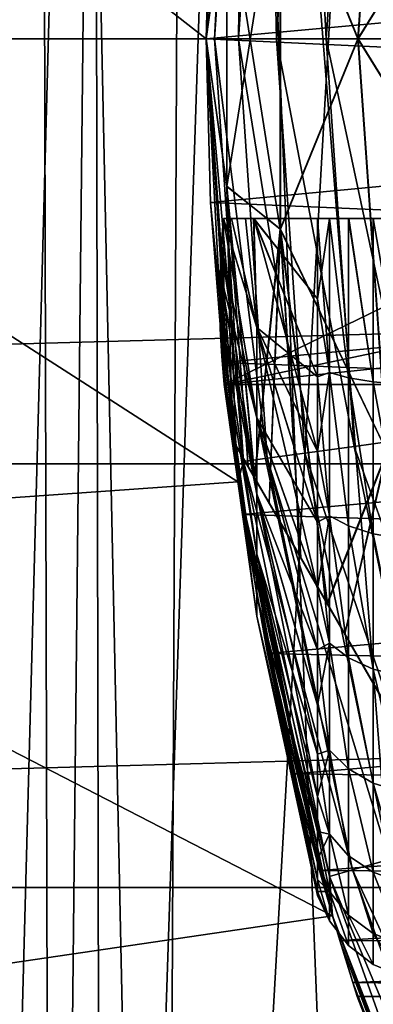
# Model space of a CAD drawing. Header units: metres. Extents: x -109 to 109, y -19 to 107.
# Tile 28 of 256: x -90.28 to -88.8, y 9.19 to 13.31. Entities that reach past the tile are written whole.
import ezdxf

# ---------------------------------------------------------------- set-up
doc = ezdxf.new("R2010")
doc.units = ezdxf.units.M
doc.layers.add('solid_21_412_310_XXX', color=7, linetype='CONTINUOUS')

msp = doc.modelspace()

# ---------------------------------------------------------------- linework, layer by layer
at = {"layer": 'solid_21_412_310_XXX'}
for points in [[(-88.718735, 17.997324, -13.595371), (-88.718735, 9.53376, -13.595372), (-89.680031, 1.076891, -13.467847)], [(-89.601891, 17.904844, -13.478562), (-88.718735, 17.997324, -13.595371), (-89.680031, 1.076891, -13.467847)], [(-89.380913, 17.863913, 14.168571), (-88.718735, 9.513791, 14.222763), (-88.718735, 17.946377, 14.222763)], [(-90.034851, 17.871731, -13.409104), (-89.601891, 17.904844, -13.478562), (-89.680031, 1.076891, -13.467847)], [(-90.034851, 17.871731, -13.409104), (-89.680031, 1.076891, -13.467847), (-90.486214, 1.081238, -13.322751)], [(-90.370171, 17.851139, -13.346386), (-90.034851, 17.871731, -13.409104), (-90.486214, 1.081238, -13.322751)], [(-89.96653, 17.795763, 14.098608), (-89.93544, 1.088644, 14.101671), (-89.380913, 17.863913, 14.168571)], [(-89.380913, 17.863913, 14.168571), (-89.93544, 1.088644, 14.101671), (-88.718735, 1.081205, 14.222763)], [(-89.380913, 17.863913, 14.168571), (-88.718735, 1.081205, 14.222763), (-88.718735, 9.513791, 14.222763)], [(-91.167732, 17.67309, 13.837204), (-91.087761, 1.091826, 13.86166), (-90.186226, 17.771515, 14.063972)], [(-90.186226, 17.771515, 14.063972), (-91.087761, 1.091826, 13.86166), (-90.143166, 1.089507, 14.070391)], [(-90.186226, 17.771515, 14.063972), (-90.143166, 1.089507, 14.070391), (-89.96653, 17.795763, 14.098608)], [(-89.96653, 17.795763, 14.098608), (-90.143166, 1.089507, 14.070391), (-89.93544, 1.088644, 14.101671)], [(-89.5, 13.225817, 60.654999), (-92.247589, 13.225817, 60.654999), (-92.114441, 15.269323, 60.654999)], [(-89.367683, 15.075896, 60.654999), (-89.5, 13.225817, 60.654999), (-92.114441, 15.269323, 60.654999)], [(-89.5, 13.225817, 41.355), (-89.429543, 14.57744, 52.090279), (-89.367676, 15.075911, 41.355)], [(-89.465927, 13.225817, 41.096176), (-89.5, 13.225817, 41.355), (-89.367676, 15.075911, 41.355)], [(-89.5, 13.225817, 60.255001), (-89.5, 13.225817, 60.654999), (-89.367683, 15.075896, 60.654999)], [(-89.5, 13.225817, 59.855), (-89.367683, 15.075896, 60.654999), (-89.482018, 13.909266, 59.796181)], [(-89.5, 13.225817, 60.255001), (-89.367683, 15.075896, 60.654999), (-89.5, 13.225817, 59.855)], [(-89.345161, 14.991343, 41.096176), (-89.465927, 13.225817, 41.096176), (-89.367676, 15.075911, 41.355)], [(-44.900478, 15.000257, 71.355003), (-108.149307, 13.225817, 71.355003), (-44.850693, 13.225817, 71.355003)], [(-44.900478, 15.000257, 71.355003), (-108.099518, 15.000255, 71.355003), (-108.149307, 13.225817, 71.355003)], [(-89.365891, 13.225817, 40.854763), (-89.465927, 13.225817, 41.096176), (-89.345161, 14.991343, 41.096176)], [(-89.246056, 14.977722, 40.854763), (-89.365891, 13.225817, 40.854763), (-89.345161, 14.991343, 41.096176)], [(-89.246056, 14.977722, 40.854763), (-89.206726, 13.225817, 40.647511), (-89.365891, 13.225817, 40.854763)], [(-89.246056, 14.977722, 40.854763), (-89.088371, 14.956049, 40.647511), (-89.206726, 13.225817, 40.647511)], [(-89.088371, 14.956049, 40.647511), (-88.999298, 13.225817, 40.488567), (-89.206726, 13.225817, 40.647511)], [(-89.190796, 14.020105, 26.192818), (-88.746239, 14.949656, 25.41993), (-88.866974, 13.225817, 25.41993)], [(-89.189903, 14.020823, 37.519581), (-88.86573, 13.225817, 38.292294), (-88.744713, 14.951593, 38.292294)], [(-89.088371, 14.956049, 40.647511), (-88.882881, 14.927804, 40.488567), (-88.999298, 13.225817, 40.488567)], [(-88.866974, 13.225817, 25.41993), (-88.746239, 14.949656, 25.41993), (-88.365005, 14.037406, 24.717066)], [(-88.363419, 14.037296, 38.994915), (-88.744713, 14.951593, 38.292294), (-88.86573, 13.225817, 38.292294)], [(-89.413567, 13.841824, 36.699001), (-89.392303, 14.89569, 35.855), (-89.5, 13.225817, 35.855)], [(-89.5, 13.225817, 27.855), (-89.5, 13.225817, 35.855), (-89.392303, 14.89569, 35.855)], [(-89.392303, 14.89569, 27.855), (-89.5, 13.225817, 27.855), (-89.392303, 14.89569, 35.855)], [(-89.414017, 13.841464, 27.013506), (-89.5, 13.225817, 27.855), (-89.392303, 14.89569, 27.855)], [(-88.882881, 14.927804, 40.488567), (-88.757774, 13.225817, 40.388794), (-88.999298, 13.225817, 40.488567)], [(-88.882881, 14.927804, 40.488567), (-88.643608, 14.894917, 40.388794), (-88.757774, 13.225817, 40.388794)], [(-89.5, 13.225817, 41.355), (-89.482025, 13.909208, 51.913807), (-89.429543, 14.57744, 52.090279)], [(-88.866974, 13.225817, 25.41993), (-88.365005, 14.037406, 24.717066), (-88.365005, 12.414228, 24.717066)], [(-88.363419, 12.414337, 38.994915), (-88.363419, 14.037296, 38.994915), (-88.86573, 13.225817, 38.292294)], [(-89.190796, 14.020105, 26.192818), (-89.190796, 12.431528, 26.192818), (-89.414017, 13.841464, 27.013506)], [(-89.189903, 14.020823, 37.519581), (-89.413567, 13.841824, 36.699001), (-89.413567, 12.609811, 36.699001)], [(-89.189903, 12.43081, 37.519581), (-89.189903, 14.020823, 37.519581), (-89.413567, 12.609811, 36.699001)], [(-89.190796, 14.020105, 26.192818), (-88.866974, 13.225817, 25.41993), (-89.190796, 12.431528, 26.192818)], [(-89.189903, 12.43081, 37.519581), (-88.86573, 13.225817, 38.292294), (-89.189903, 14.020823, 37.519581)], [(-89.5, 13.225817, 59.855), (-89.482018, 13.909266, 59.796181), (-84.664452, 13.666754, 59.830627)], [(-89.482025, 13.909208, 51.913807), (-89.5, 13.225817, 51.855), (-84.664452, 13.666754, 51.879375)], [(-89.5, 13.225817, 41.355), (-89.5, 13.225817, 51.855), (-89.482025, 13.909208, 51.913807)], [(-89.413567, 12.609811, 36.699001), (-89.413567, 13.841824, 36.699001), (-89.5, 13.225817, 35.855)], [(-89.414017, 13.841464, 27.013506), (-89.414017, 12.610169, 27.013506), (-89.5, 13.225817, 27.855)], [(-89.190796, 12.431528, 26.192818), (-89.414017, 12.610169, 27.013506), (-89.414017, 13.841464, 27.013506)], [(-89.5, 13.225817, 51.855), (-84.664955, 12.998641, 51.861454), (-84.664452, 13.666754, 51.879375)], [(-89.5, 13.225817, 59.855), (-84.664452, 13.666754, 59.830627), (-84.664955, 12.998641, 59.848549)], [(-108.149307, 13.225817, 71.355003), (-108.099518, 11.451376, 71.355003), (-44.850693, 13.225817, 71.355003)], [(-108.099518, 11.451376, 71.355003), (-44.900478, 11.45138, 71.355003), (-44.850693, 13.225817, 71.355003)], [(-89.367683, 11.375737, 60.654999), (-92.114418, 11.182101, 60.654999), (-92.247589, 13.225817, 60.654999)], [(-89.5, 13.225817, 60.654999), (-89.367683, 11.375737, 60.654999), (-92.247589, 13.225817, 60.654999)], [(-89.429535, 11.87412, 59.619694), (-89.367683, 11.375737, 60.654999), (-89.5, 13.225817, 60.654999)], [(-89.429535, 11.87412, 59.619694), (-89.5, 13.225817, 60.654999), (-89.482018, 12.542386, 59.796185)], [(-89.5, 13.225817, 60.255001), (-89.482018, 12.542386, 59.796185), (-89.5, 13.225817, 60.654999)], [(-89.413567, 12.609811, 36.699001), (-89.5, 13.225817, 35.855), (-89.392303, 11.555944, 35.855)], [(-89.392303, 11.555944, 27.855), (-89.392303, 11.555944, 35.855), (-89.5, 13.225817, 35.855)], [(-89.5, 13.225817, 27.855), (-89.392303, 11.555944, 27.855), (-89.5, 13.225817, 35.855)], [(-89.414017, 12.610169, 27.013506), (-89.392303, 11.555944, 27.855), (-89.5, 13.225817, 27.855)], [(-89.5, 13.225817, 51.855), (-89.482018, 12.542387, 51.913818), (-84.664955, 12.998641, 51.861454)], [(-89.367676, 11.375724, 41.355), (-89.482018, 12.542387, 51.913818), (-89.5, 13.225817, 51.855)], [(-89.367676, 11.375724, 41.355), (-89.5, 13.225817, 51.855), (-89.5, 13.225817, 41.355)], [(-89.345161, 11.460291, 41.096176), (-89.5, 13.225817, 41.355), (-89.465927, 13.225817, 41.096176)], [(-89.345161, 11.460291, 41.096176), (-89.367676, 11.375724, 41.355), (-89.5, 13.225817, 41.355)], [(-89.482018, 12.542386, 59.796185), (-89.5, 13.225817, 59.855), (-84.664955, 12.998641, 59.848549)], [(-89.5, 13.225817, 60.255001), (-89.5, 13.225817, 59.855), (-89.482018, 12.542386, 59.796185)], [(-89.246056, 11.473912, 40.854763), (-89.465927, 13.225817, 41.096176), (-89.365891, 13.225817, 40.854763)], [(-89.246056, 11.473912, 40.854763), (-89.345161, 11.460291, 41.096176), (-89.465927, 13.225817, 41.096176)], [(-89.088371, 11.495585, 40.647511), (-89.365891, 13.225817, 40.854763), (-89.206726, 13.225817, 40.647511)], [(-89.088371, 11.495585, 40.647511), (-89.246056, 11.473912, 40.854763), (-89.365891, 13.225817, 40.854763)], [(-88.882881, 11.523829, 40.488567), (-89.206726, 13.225817, 40.647511), (-88.999298, 13.225817, 40.488567)], [(-88.882881, 11.523829, 40.488567), (-89.088371, 11.495585, 40.647511), (-89.206726, 13.225817, 40.647511)], [(-89.190796, 12.431528, 26.192818), (-88.866974, 13.225817, 25.41993), (-88.746239, 11.501977, 25.41993)], [(-89.189903, 12.43081, 37.519581), (-88.744713, 11.500041, 38.292294), (-88.86573, 13.225817, 38.292294)], [(-88.643608, 11.556717, 40.388794), (-88.999298, 13.225817, 40.488567), (-88.757774, 13.225817, 40.388794)], [(-88.643608, 11.556717, 40.388794), (-88.882881, 11.523829, 40.488567), (-88.999298, 13.225817, 40.488567)], [(-88.746239, 11.501977, 25.41993), (-88.866974, 13.225817, 25.41993), (-88.365005, 12.414228, 24.717066)], [(-88.363419, 12.414337, 38.994915), (-88.86573, 13.225817, 38.292294), (-88.744713, 11.500041, 38.292294)], [(-89.482018, 12.542387, 51.913818), (-84.609688, 12.332606, 51.956005), (-84.664955, 12.998641, 51.861454)], [(-89.482018, 12.542386, 59.796185), (-84.664955, 12.998641, 59.848549), (-84.609688, 12.332606, 59.753994)], [(-89.414017, 12.610169, 27.013506), (-89.375862, 11.527469, 27.500105), (-89.392303, 11.555944, 27.855)], [(-89.414017, 12.610169, 27.013506), (-89.325371, 11.440008, 27.143345), (-89.375862, 11.527469, 27.500105)], [(-89.414017, 12.610169, 27.013506), (-89.298271, 11.393075, 27.014374), (-89.325371, 11.440008, 27.143345)], [(-89.190796, 12.431528, 26.192818), (-89.298271, 11.393075, 27.014374), (-89.414017, 12.610169, 27.013506)], [(-89.375862, 11.527469, 36.209896), (-89.413567, 12.609811, 36.699001), (-89.392303, 11.555944, 35.855)], [(-89.325371, 11.440008, 36.566654), (-89.297699, 11.392082, 36.698124), (-89.413567, 12.609811, 36.699001)], [(-89.189903, 12.43081, 37.519581), (-89.413567, 12.609811, 36.699001), (-89.297699, 11.392082, 36.698124)], [(-89.375862, 11.527469, 36.209896), (-89.325371, 11.440008, 36.566654), (-89.413567, 12.609811, 36.699001)], [(-89.482018, 12.542387, 51.913818), (-89.429535, 11.874124, 52.090305), (-84.609688, 12.332606, 51.956005)], [(-89.367676, 11.375724, 41.355), (-89.429535, 11.874124, 52.090305), (-89.482018, 12.542387, 51.913818)], [(-89.429535, 11.87412, 59.619694), (-89.482018, 12.542386, 59.796185), (-84.609688, 12.332606, 59.753994)], [(-89.4254, 11.782441, 55.855), (-88, 12.475817, 57.055962), (-86, 12.504129, 57.105)], [(-86, 12.143285, 56.48), (-89.4254, 11.782441, 55.855), (-86, 12.504129, 57.105)], [(-89.435539, 11.899229, 56.057281), (-89.437355, 12.359908, 56.855202), (-89.428215, 12.475817, 57.055962)], [(-89.288818, 11.643005, 57.688904), (-89.428215, 12.475817, 57.055962), (-89.437355, 12.359908, 56.855202)], [(-89.437355, 12.359908, 54.854797), (-89.428215, 12.475817, 54.654037), (-89.288818, 11.644346, 54.019939)], [(-89.435539, 11.899229, 55.652718), (-89.428215, 12.475817, 54.654037), (-89.437355, 12.359908, 54.854797)], [(-89.4254, 11.782441, 55.855), (-89.435539, 11.899229, 56.057281), (-89.428215, 12.475817, 57.055962)], [(-89.435539, 11.899229, 55.652718), (-89.4254, 11.782441, 55.855), (-89.428215, 12.475817, 54.654037)], [(-89.428215, 12.475817, 54.654037), (-88, 12.475817, 54.654037), (-88, 12.475817, 51.976856)], [(-89.394203, 12.475817, 54.309418), (-89.428215, 12.475817, 54.654037), (-88, 12.475817, 51.976856)], [(-89.428215, 12.475817, 54.654037), (-89.4254, 11.782441, 55.855), (-88, 12.475817, 54.654037)], [(-89.4254, 11.782441, 55.855), (-89.428215, 12.475817, 57.055962), (-88, 12.475817, 57.055962)], [(-89.394295, 12.475817, 57.399662), (-88, 12.475817, 57.055962), (-89.428215, 12.475817, 57.055962)], [(-89.288818, 12.019762, 57.955933), (-89.394295, 12.475817, 57.399662), (-89.428215, 12.475817, 57.055962)], [(-89.288818, 12.019762, 57.955933), (-89.428215, 12.475817, 57.055962), (-89.288818, 11.643005, 57.688904)], [(-89.288818, 12.021297, 53.753185), (-89.428215, 12.475817, 54.654037), (-89.394203, 12.475817, 54.309418)], [(-89.288818, 11.644346, 54.019939), (-89.428215, 12.475817, 54.654037), (-89.288818, 12.021297, 53.753185)], [(-86, 11.782441, 55.855), (-88, 12.475817, 54.654037), (-89.4254, 11.782441, 55.855)], [(-89.394295, 12.475817, 57.399662), (-89.337433, 12.475817, 57.845715), (-88, 12.475817, 57.055962)], [(-89.394295, 12.475817, 57.399662), (-89.302567, 12.475817, 58.074524), (-89.337433, 12.475817, 57.845715)], [(-89.288818, 12.019762, 57.955933), (-89.302567, 12.475817, 58.074524), (-89.394295, 12.475817, 57.399662)], [(-89.335556, 12.475817, 53.851219), (-89.394203, 12.475817, 54.309418), (-88, 12.475817, 51.976856)], [(-89.288818, 12.021297, 53.753185), (-89.394203, 12.475817, 54.309418), (-89.335556, 12.475817, 53.851219)], [(-89.337433, 12.475817, 57.845715), (-89.302567, 12.475817, 58.074524), (-88, 12.475817, 57.055962)], [(-89.301323, 12.475817, 53.627563), (-89.335556, 12.475817, 53.851219), (-88, 12.475817, 51.976856)], [(-89.288818, 12.021297, 53.753185), (-89.335556, 12.475817, 53.851219), (-89.301323, 12.475817, 53.627563)], [(-89.302567, 12.475817, 58.074524), (-89.035118, 12.475817, 59.353283), (-88, 12.475817, 57.055962)], [(-89.035118, 12.140151, 59.26408), (-89.035118, 12.475817, 59.353283), (-89.302567, 12.475817, 58.074524)], [(-89.035118, 12.140151, 59.26408), (-89.302567, 12.475817, 58.074524), (-89.035118, 11.814715, 59.14275)], [(-89.288818, 12.019762, 57.955933), (-89.035118, 11.814715, 59.14275), (-89.302567, 12.475817, 58.074524)], [(-89.035118, 12.475817, 52.356716), (-89.301323, 12.475817, 53.627563), (-88, 12.475817, 51.976856)], [(-89.035118, 12.140151, 52.445919), (-89.301323, 12.475817, 53.627563), (-89.035118, 12.475817, 52.356716)], [(-89.035118, 11.814715, 52.567253), (-89.301323, 12.475817, 53.627563), (-89.035118, 12.140151, 52.445919)], [(-89.035118, 11.502578, 52.719566), (-89.301323, 12.475817, 53.627563), (-89.035118, 11.814715, 52.567253)], [(-89.288818, 12.021297, 53.753185), (-89.301323, 12.475817, 53.627563), (-89.035118, 11.502578, 52.719566)], [(-88.985603, 12.475817, 52.233349), (-89.035118, 12.475817, 52.356716), (-88, 12.475817, 51.976856)], [(-88.985603, 12.475817, 59.476654), (-88, 12.475817, 57.055962), (-89.035118, 12.475817, 59.353283)], [(-89.035118, 12.140151, 59.26408), (-88.985603, 12.475817, 59.476654), (-89.035118, 12.475817, 59.353283)], [(-89.035118, 12.140151, 59.26408), (-88.985603, 11.831944, 59.280773), (-88.985603, 12.475817, 59.476654)], [(-88.985603, 11.831944, 52.429226), (-89.035118, 12.475817, 52.356716), (-88.985603, 12.475817, 52.233349)], [(-89.035118, 12.140151, 52.445919), (-89.035118, 12.475817, 52.356716), (-88.985603, 11.831944, 52.429226)], [(-88.984726, 12.475817, 52.231796), (-88.985603, 12.475817, 52.233349), (-88, 12.475817, 51.976856)], [(-88.985603, 12.475817, 59.476654), (-88.984726, 12.475817, 59.478203), (-88, 12.475817, 57.055962)], [(-88.985603, 12.475817, 59.476654), (-88.906181, 12.475817, 59.582954), (-88.984726, 12.475817, 59.478203)], [(-88.906181, 11.809999, 59.384251), (-88.906181, 12.475817, 59.582954), (-88.985603, 12.475817, 59.476654)], [(-88.906181, 11.809999, 59.384251), (-88.985603, 12.475817, 59.476654), (-88.985603, 11.831944, 59.280773)], [(-88.906181, 11.809999, 52.325748), (-88.985603, 12.475817, 52.233349), (-88.984726, 12.475817, 52.231796)], [(-88.906181, 11.809999, 52.325748), (-88.985603, 11.831944, 52.429226), (-88.985603, 12.475817, 52.233349)], [(-88.906181, 12.475817, 52.127048), (-88.984726, 12.475817, 52.231796), (-88, 12.475817, 51.976856)], [(-88.984726, 12.475817, 59.478203), (-88.906181, 12.475817, 59.582954), (-88, 12.475817, 57.055962)], [(-88.906181, 11.809999, 52.325748), (-88.984726, 12.475817, 52.231796), (-88.906181, 12.475817, 52.127048)], [(-88.904633, 12.475817, 52.125469), (-88.906181, 12.475817, 52.127048), (-88, 12.475817, 51.976856)], [(-88.906181, 12.475817, 59.582954), (-88.904633, 12.475817, 59.58453), (-88, 12.475817, 57.055962)], [(-88.906181, 12.475817, 59.582954), (-88.802414, 12.475817, 59.664486), (-88.904633, 12.475817, 59.58453)], [(-88.802422, 11.793175, 59.463627), (-88.802414, 12.475817, 59.664486), (-88.906181, 12.475817, 59.582954)], [(-88.802422, 11.793175, 59.463627), (-88.906181, 12.475817, 59.582954), (-88.906181, 11.809999, 59.384251)], [(-88.802422, 11.793175, 52.246372), (-88.906181, 12.475817, 52.127048), (-88.904633, 12.475817, 52.125469)], [(-88.802422, 11.793175, 52.246372), (-88.906181, 11.809999, 52.325748), (-88.906181, 12.475817, 52.127048)], [(-88.802414, 12.475817, 52.045513), (-88.904633, 12.475817, 52.125469), (-88, 12.475817, 51.976856)], [(-88.904633, 12.475817, 59.58453), (-88.802414, 12.475817, 59.664486), (-88, 12.475817, 57.055962)], [(-88.802422, 11.793175, 52.246372), (-88.904633, 12.475817, 52.125469), (-88.802414, 12.475817, 52.045513)], [(-88.681458, 11.782616, 59.513508), (-88.802414, 12.475817, 59.664486), (-88.802422, 11.793175, 59.463627)], [(-88.681458, 11.782616, 52.196491), (-88.802422, 11.793175, 52.246372), (-88.802414, 12.475817, 52.045513)], [(-89.190796, 12.431528, 26.192818), (-89.237244, 11.287368, 26.78381), (-89.298271, 11.393075, 27.014374)], [(-89.189903, 12.43081, 37.519581), (-89.297699, 11.392082, 36.698124), (-89.237244, 11.287369, 36.926189)], [(-89.190796, 12.431528, 26.192818), (-89.105583, 11.059321, 26.422485), (-89.237244, 11.287368, 26.78381)], [(-89.105583, 11.059322, 37.28751), (-89.189903, 12.43081, 37.519581), (-89.237244, 11.287369, 36.926189)], [(-89.190796, 12.431528, 26.192818), (-88.746239, 11.501977, 25.41993), (-88.995346, 10.868387, 26.193264)], [(-89.190796, 12.431528, 26.192818), (-88.995346, 10.868387, 26.193264), (-89.105583, 11.059321, 26.422485)], [(-88.994057, 10.866164, 37.519138), (-88.744713, 11.500041, 38.292294), (-89.189903, 12.43081, 37.519581)], [(-89.105583, 11.059322, 37.28751), (-88.994057, 10.866164, 37.519138), (-89.189903, 12.43081, 37.519581)], [(-89.441689, 12.01407, 56.256191), (-89.442596, 12.245028, 56.656223), (-89.437355, 12.359908, 56.855202)], [(-89.288818, 11.643005, 57.688904), (-89.437355, 12.359908, 56.855202), (-89.442596, 12.245028, 56.656223)], [(-89.442596, 12.245028, 55.053776), (-89.437355, 12.359908, 54.854797), (-89.288818, 11.324862, 54.353378)], [(-89.441689, 12.01407, 55.453808), (-89.437355, 12.359908, 54.854797), (-89.442596, 12.245028, 55.053776)], [(-89.435539, 11.899229, 56.057281), (-89.441689, 12.01407, 56.256191), (-89.437355, 12.359908, 56.855202)], [(-89.435539, 11.899229, 55.652718), (-89.437355, 12.359908, 54.854797), (-89.441689, 12.01407, 55.453808)], [(-89.437355, 12.359908, 54.854797), (-89.288818, 11.644346, 54.019939), (-89.288818, 11.324862, 54.353378)], [(-89.429535, 11.874124, 52.090305), (-84.5, 11.678149, 52.166542), (-84.609688, 12.332606, 51.956005)], [(-89.429535, 11.87412, 59.619694), (-84.609688, 12.332606, 59.753994), (-84.5, 11.678149, 59.543457)], [(-89.441689, 12.01407, 56.256191), (-89.444054, 12.129476, 56.456081), (-89.442596, 12.245028, 56.656223)], [(-89.288818, 11.323766, 57.355232), (-89.442596, 12.245028, 56.656223), (-89.444054, 12.129476, 56.456081)], [(-89.444054, 12.129476, 55.253918), (-89.442596, 12.245028, 55.053776), (-89.288818, 11.324862, 54.353378)], [(-89.441689, 12.01407, 55.453808), (-89.442596, 12.245028, 55.053776), (-89.444054, 12.129476, 55.253918)], [(-89.288818, 11.643005, 57.688904), (-89.442596, 12.245028, 56.656223), (-89.288818, 11.323766, 57.355232)], [(-86, 12.143285, 56.48), (-86, 11.782441, 55.855), (-89.4254, 11.782441, 55.855)], [(-89.035118, 12.140151, 59.26408), (-89.035118, 11.814715, 59.14275), (-88.985603, 11.831944, 59.280773)], [(-89.035118, 11.814715, 52.567253), (-89.035118, 12.140151, 52.445919), (-88.985603, 11.831944, 52.429226)], [(-89.288818, 11.073644, 56.967045), (-89.444054, 12.129476, 56.456081), (-89.441689, 12.01407, 56.256191)], [(-89.288818, 11.323766, 57.355232), (-89.444054, 12.129476, 56.456081), (-89.288818, 11.073644, 56.967045)], [(-89.444054, 12.129476, 55.253918), (-89.288818, 11.324862, 54.353378), (-89.288818, 11.074456, 54.741383)], [(-89.441689, 12.01407, 55.453808), (-89.444054, 12.129476, 55.253918), (-89.288818, 11.074456, 54.741383)], [(-89.288818, 10.901728, 56.538448), (-89.441689, 12.01407, 56.256191), (-89.435539, 11.899229, 56.057281)], [(-89.288818, 11.073644, 56.967045), (-89.441689, 12.01407, 56.256191), (-89.288818, 10.901728, 56.538448)], [(-89.441689, 12.01407, 55.453808), (-89.288818, 11.074456, 54.741383), (-89.288818, 10.902227, 55.169857)], [(-89.435539, 11.899229, 55.652718), (-89.441689, 12.01407, 55.453808), (-89.288818, 10.902227, 55.169857)], [(-89.288818, 12.021297, 53.753185), (-89.035118, 11.502578, 52.719566), (-89.035118, 11.20668, 52.901428)], [(-89.288818, 12.021297, 53.753185), (-89.035118, 11.20668, 52.901428), (-89.035118, 10.929811, 53.111126)], [(-89.288818, 11.644346, 54.019939), (-89.288818, 12.021297, 53.753185), (-89.035118, 10.929811, 53.111126)], [(-89.288818, 12.019762, 57.955933), (-89.035118, 11.20668, 58.808571), (-89.035118, 11.502578, 58.990433)], [(-89.288818, 12.019762, 57.955933), (-89.288818, 11.643005, 57.688904), (-89.035118, 11.20668, 58.808571)], [(-89.288818, 12.019762, 57.955933), (-89.035118, 11.502578, 58.990433), (-89.035118, 11.814715, 59.14275)], [(-89.288818, 10.814264, 56.085014), (-89.435539, 11.899229, 56.057281), (-89.4254, 11.782441, 55.855)], [(-89.288818, 10.901728, 56.538448), (-89.435539, 11.899229, 56.057281), (-89.288818, 10.814264, 56.085014)], [(-89.435539, 11.899229, 55.652718), (-89.288818, 10.814433, 55.623222), (-89.4254, 11.782441, 55.855)], [(-89.435539, 11.899229, 55.652718), (-89.288818, 10.902227, 55.169857), (-89.288818, 10.814433, 55.623222)], [(-89.429535, 11.874124, 52.090305), (-89.347313, 11.239213, 52.383198), (-84.5, 11.678149, 52.166542)], [(-89.367676, 11.375724, 41.355), (-89.347313, 11.239213, 52.383198), (-89.429535, 11.874124, 52.090305)], [(-89.347313, 11.239209, 59.326801), (-89.367683, 11.375737, 60.654999), (-89.429535, 11.87412, 59.619694)], [(-89.347313, 11.239209, 59.326801), (-89.429535, 11.87412, 59.619694), (-84.5, 11.678149, 59.543457)], [(-89.035118, 11.502578, 58.990433), (-88.985603, 11.234252, 58.971485), (-88.985603, 11.831944, 59.280773)], [(-89.035118, 11.814715, 59.14275), (-89.035118, 11.502578, 58.990433), (-88.985603, 11.831944, 59.280773)], [(-89.035118, 11.814715, 52.567253), (-88.985603, 11.831944, 52.429226), (-88.985603, 11.234252, 52.738514)], [(-89.035118, 11.502578, 52.719566), (-89.035118, 11.814715, 52.567253), (-88.985603, 11.234252, 52.738514)], [(-88.906181, 11.191493, 59.067738), (-88.985603, 11.831944, 59.280773), (-88.985603, 11.234252, 58.971485)], [(-88.906181, 11.191493, 59.067738), (-88.906181, 11.809999, 59.384251), (-88.985603, 11.831944, 59.280773)], [(-88.906181, 11.191493, 52.642265), (-88.985603, 11.234252, 52.738514), (-88.985603, 11.831944, 52.429226)], [(-88.906181, 11.809999, 52.325748), (-88.906181, 11.191493, 52.642265), (-88.985603, 11.831944, 52.429226)], [(-88.802422, 11.158691, 59.141586), (-88.906181, 11.809999, 59.384251), (-88.906181, 11.191493, 59.067738)], [(-88.802422, 11.158691, 59.141586), (-88.802422, 11.793175, 59.463627), (-88.906181, 11.809999, 59.384251)], [(-88.802422, 11.158691, 52.568417), (-88.906181, 11.191493, 52.642265), (-88.906181, 11.809999, 52.325748)], [(-88.802422, 11.793175, 52.246372), (-88.802422, 11.158691, 52.568417), (-88.906181, 11.809999, 52.325748)], [(-89.288818, 10.814264, 56.085014), (-89.4254, 11.782441, 55.855), (-89.288818, 10.814433, 55.623222)], [(-88.681458, 11.138086, 59.188), (-88.802422, 11.793175, 59.463627), (-88.802422, 11.158691, 59.141586)], [(-88.681458, 11.138086, 59.188), (-88.681458, 11.782616, 59.513508), (-88.802422, 11.793175, 59.463627)], [(-88.681458, 11.138086, 52.521999), (-88.802422, 11.158691, 52.568417), (-88.802422, 11.793175, 52.246372)], [(-88.681458, 11.782616, 52.196491), (-88.681458, 11.138086, 52.521999), (-88.802422, 11.793175, 52.246372)], [(-89.347313, 11.239213, 52.383198), (-84.5, 11.084382, 52.476501), (-84.5, 11.678149, 52.166542)], [(-89.347313, 11.239209, 59.326801), (-84.5, 11.678149, 59.543457), (-84.5, 11.084382, 59.233498)], [(-89.288818, 11.644346, 54.019939), (-89.035118, 10.929811, 53.111126), (-89.035118, 10.674578, 53.34668)], [(-89.288818, 11.644346, 54.019939), (-89.035118, 10.674578, 53.34668), (-89.035118, 10.443388, 53.605873)], [(-89.288818, 11.324862, 54.353378), (-89.288818, 11.644346, 54.019939), (-89.035118, 10.443388, 53.605873)], [(-89.288818, 11.643005, 57.688904), (-89.035118, 10.674578, 58.363319), (-89.035118, 10.929811, 58.598873)], [(-89.288818, 11.643005, 57.688904), (-89.288818, 11.323766, 57.355232), (-89.035118, 10.674578, 58.363319)], [(-89.288818, 11.643005, 57.688904), (-89.035118, 10.929811, 58.598873), (-89.035118, 11.20668, 58.808571)], [(-89.392303, 11.555944, 35.855), (-84.392303, 2.89569, 35.855), (-84.408745, 2.924165, 36.209896)], [(-89.392303, 11.555944, 27.855), (-84.392303, 2.89569, 35.855), (-89.392303, 11.555944, 35.855)], [(-89.392303, 11.555944, 27.855), (-84.392303, 2.89569, 27.855), (-84.392303, 2.89569, 35.855)], [(-89.375862, 11.527469, 36.209896), (-89.392303, 11.555944, 35.855), (-84.408745, 2.924165, 36.209896)], [(-89.375862, 11.527469, 27.500105), (-84.392303, 2.89569, 27.855), (-89.392303, 11.555944, 27.855)], [(-88.643608, 11.556717, 40.388794), (-88.303223, 9.918709, 40.388794), (-88.882881, 11.523829, 40.488567)], [(-89.375862, 11.527469, 36.209896), (-84.408745, 2.924165, 36.209896), (-84.459244, 3.011626, 36.566654)], [(-89.375862, 11.527469, 36.209896), (-84.459244, 3.011626, 36.566654), (-89.325371, 11.440008, 36.566654)], [(-89.375862, 11.527469, 27.500105), (-84.408745, 2.924165, 27.500105), (-84.392303, 2.89569, 27.855)], [(-89.325371, 11.440008, 27.143345), (-84.408745, 2.924165, 27.500105), (-89.375862, 11.527469, 27.500105)], [(-88.882881, 11.523829, 40.488567), (-88.535789, 9.853547, 40.488567), (-89.088371, 11.495585, 40.647511)], [(-88.303223, 9.918709, 40.388794), (-88.535789, 9.853547, 40.488567), (-88.882881, 11.523829, 40.488567)], [(-89.246056, 11.473912, 40.854763), (-88.888786, 9.754642, 40.854763), (-89.345161, 11.460291, 41.096176)], [(-89.088371, 11.495585, 40.647511), (-88.735519, 9.797585, 40.647511), (-89.246056, 11.473912, 40.854763)], [(-88.735519, 9.797585, 40.647511), (-88.888786, 9.754642, 40.854763), (-89.246056, 11.473912, 40.854763)], [(-88.535789, 9.853547, 40.488567), (-88.735519, 9.797585, 40.647511), (-89.088371, 11.495585, 40.647511)], [(-89.035118, 11.502578, 58.990433), (-89.035118, 11.20668, 58.808571), (-88.985603, 11.234252, 58.971485)], [(-89.035118, 11.20668, 52.901428), (-89.035118, 11.502578, 52.719566), (-88.985603, 11.234252, 52.738514)], [(-88.921967, 10.741295, 26.063379), (-88.995346, 10.868387, 26.193264), (-88.746239, 11.501977, 25.41993)], [(-88.921967, 10.741296, 37.646622), (-88.744713, 11.500041, 38.292294), (-88.994057, 10.866164, 37.519138)], [(-88.678276, 10.319207, 25.718063), (-88.921967, 10.741295, 26.063379), (-88.746239, 11.501977, 25.41993)], [(-88.678276, 10.319206, 37.991936), (-88.744713, 11.500041, 38.292294), (-88.921967, 10.741296, 37.646622)], [(-108.099518, 11.451376, 71.355003), (-107.950264, 9.681872, 71.355003), (-44.900478, 11.45138, 71.355003)], [(-107.950264, 9.681872, 71.355003), (-45.049736, 9.681887, 71.355003), (-44.900478, 11.45138, 71.355003)], [(-89.345161, 11.460291, 41.096176), (-88.985115, 9.727653, 41.096176), (-89.367676, 11.375724, 41.355)], [(-88.888786, 9.754642, 40.854763), (-88.985115, 9.727653, 41.096176), (-89.345161, 11.460291, 41.096176)], [(-89.325371, 11.440008, 36.566654), (-84.459244, 3.011626, 36.566654), (-84.486908, 3.059552, 36.698124)], [(-89.325371, 11.440008, 36.566654), (-84.486908, 3.059552, 36.698124), (-89.297699, 11.392082, 36.698124)], [(-89.325371, 11.440008, 27.143345), (-84.459244, 3.011626, 27.143347), (-84.408745, 2.924165, 27.500105)], [(-89.298271, 11.393075, 27.014374), (-84.459244, 3.011626, 27.143347), (-89.325371, 11.440008, 27.143345)], [(-89.298271, 11.393075, 27.014374), (-84.486336, 3.058559, 27.014376), (-84.459244, 3.011626, 27.143347)], [(-89.237244, 11.287368, 26.78381), (-84.486336, 3.058559, 27.014376), (-89.298271, 11.393075, 27.014374)], [(-89.297699, 11.392082, 36.698124), (-84.486908, 3.059552, 36.698124), (-84.547371, 3.164266, 36.926189)], [(-89.237244, 11.287369, 36.926189), (-89.297699, 11.392082, 36.698124), (-84.547371, 3.164266, 36.926189)], [(-89.367683, 11.375737, 60.654999), (-88.973404, 9.563284, 60.654999), (-92.114418, 11.182101, 60.654999)], [(-89.027435, 9.752615, 57.839153), (-88.973404, 9.563284, 60.654999), (-89.367683, 11.375737, 60.654999)], [(-89.244072, 10.658946, 58.922764), (-89.367683, 11.375737, 60.654999), (-89.347313, 11.239209, 59.326801)], [(-89.132484, 10.156607, 58.420143), (-89.367683, 11.375737, 60.654999), (-89.244072, 10.658946, 58.922764)], [(-89.027435, 9.752615, 57.839153), (-89.367683, 11.375737, 60.654999), (-89.132484, 10.156607, 58.420143)], [(-88.973412, 9.563294, 41.355), (-89.347313, 11.239213, 52.383198), (-89.367676, 11.375724, 41.355)], [(-88.985115, 9.727653, 41.096176), (-88.973412, 9.563294, 41.355), (-89.367676, 11.375724, 41.355)], [(-89.288818, 11.324862, 54.353378), (-89.035118, 10.443388, 53.605873), (-89.035118, 10.238419, 53.886257)], [(-89.288818, 11.324862, 54.353378), (-89.035118, 10.238419, 53.886257), (-89.035118, 10.061602, 54.1852)], [(-89.288818, 11.074456, 54.741383), (-89.288818, 11.324862, 54.353378), (-89.035118, 10.061602, 54.1852)], [(-89.288818, 11.323766, 57.355232), (-89.035118, 10.238419, 57.823742), (-89.035118, 10.443388, 58.10413)], [(-89.288818, 11.323766, 57.355232), (-89.288818, 11.073644, 56.967045), (-89.035118, 10.238419, 57.823742)], [(-89.288818, 11.323766, 57.355232), (-89.035118, 10.443388, 58.10413), (-89.035118, 10.674578, 58.363319)], [(-89.237244, 11.287369, 36.926189), (-84.547371, 3.164266, 36.926189), (-84.679031, 3.392313, 37.287514)], [(-89.105583, 11.059322, 37.28751), (-89.237244, 11.287369, 36.926189), (-84.679031, 3.392313, 37.287514)], [(-89.237244, 11.287368, 26.78381), (-84.547363, 3.164265, 26.783812), (-84.486336, 3.058559, 27.014376)], [(-89.105583, 11.059321, 26.422485), (-84.547363, 3.164265, 26.783812), (-89.237244, 11.287368, 26.78381)], [(-89.347313, 11.239213, 52.383198), (-89.244072, 10.658949, 52.787235), (-84.5, 11.084382, 52.476501)], [(-88.973412, 9.563294, 41.355), (-89.244072, 10.658949, 52.787235), (-89.347313, 11.239213, 52.383198)], [(-89.244072, 10.658946, 58.922764), (-89.347313, 11.239209, 59.326801), (-84.5, 11.084382, 59.233498)], [(-89.035118, 10.929811, 58.598873), (-88.985603, 10.702499, 58.559013), (-88.985603, 11.234252, 58.971485)], [(-89.035118, 11.20668, 58.808571), (-89.035118, 10.929811, 58.598873), (-88.985603, 11.234252, 58.971485)], [(-89.035118, 11.20668, 52.901428), (-88.985603, 11.234252, 52.738514), (-88.985603, 10.702499, 53.15099)], [(-88.906181, 10.6409, 58.64397), (-88.985603, 11.234252, 58.971485), (-88.985603, 10.702499, 58.559013)], [(-88.906181, 10.6409, 58.64397), (-88.906181, 11.191493, 59.067738), (-88.985603, 11.234252, 58.971485)], [(-88.906181, 10.6409, 53.066032), (-88.985603, 10.702499, 53.15099), (-88.985603, 11.234252, 52.738514)], [(-88.906181, 11.191493, 52.642265), (-88.906181, 10.6409, 53.066032), (-88.985603, 11.234252, 52.738514)], [(-89.035118, 10.929811, 53.111126), (-89.035118, 11.20668, 52.901428), (-88.985603, 10.702499, 53.15099)], [(-88.802422, 10.593632, 58.709164), (-88.906181, 11.191493, 59.067738), (-88.906181, 10.6409, 58.64397)], [(-88.802422, 10.593632, 58.709164), (-88.802422, 11.158691, 59.141586), (-88.906181, 11.191493, 59.067738)], [(-88.802422, 10.593632, 53.000835), (-88.906181, 10.6409, 53.066032), (-88.906181, 11.191493, 52.642265)], [(-88.802422, 11.158691, 52.568417), (-88.802422, 10.593632, 53.000835), (-88.906181, 11.191493, 52.642265)], [(-88.973404, 9.563284, 60.654999), (-91.713959, 9.161084, 60.654999), (-92.114418, 11.182101, 60.654999)], [(-88.681458, 10.56393, 58.750145), (-88.802422, 11.158691, 59.141586), (-88.802422, 10.593632, 58.709164)], [(-88.681458, 10.56393, 58.750145), (-88.681458, 11.138086, 59.188), (-88.802422, 11.158691, 59.141586)], [(-88.681458, 10.56393, 52.959854), (-88.802422, 10.593632, 53.000835), (-88.802422, 11.158691, 52.568417)], [(-88.681458, 11.138086, 52.521999), (-88.681458, 10.56393, 52.959854), (-88.802422, 11.158691, 52.568417)], [(-89.288818, 11.074456, 54.741383), (-89.035118, 10.061602, 54.1852), (-89.035118, 9.914604, 54.499874)], [(-89.288818, 11.074456, 54.741383), (-89.035118, 9.914604, 54.499874), (-89.035118, 9.798811, 54.82732)], [(-89.288818, 10.902227, 55.169857), (-89.288818, 11.074456, 54.741383), (-89.035118, 9.798811, 54.82732)], [(-89.288818, 11.073644, 56.967045), (-89.035118, 9.914604, 57.210125), (-89.035118, 10.061602, 57.524799)], [(-89.288818, 11.073644, 56.967045), (-89.288818, 10.901728, 56.538448), (-89.035118, 9.914604, 57.210125)], [(-89.288818, 11.073644, 56.967045), (-89.035118, 10.061602, 57.524799), (-89.035118, 10.238419, 57.823742)], [(-89.244072, 10.658946, 58.922764), (-84.5, 11.084382, 59.233498), (-84.5, 10.550686, 58.828831)], [(-89.244072, 10.658949, 52.787235), (-84.5, 10.550686, 52.881168), (-84.5, 11.084382, 52.476501)], [(-89.105583, 11.059322, 37.28751), (-84.679031, 3.392313, 37.287514), (-84.79055, 3.58547, 37.519138)], [(-89.105583, 11.059322, 37.28751), (-84.79055, 3.58547, 37.519138), (-88.994057, 10.866164, 37.519138)], [(-89.105583, 11.059321, 26.422485), (-84.679031, 3.392311, 26.422489), (-84.547363, 3.164265, 26.783812)], [(-88.995346, 10.868387, 26.193264), (-84.679031, 3.392311, 26.422489), (-89.105583, 11.059321, 26.422485)], [(-89.288818, 10.902227, 55.169857), (-89.035118, 9.798811, 54.82732), (-89.035118, 9.715313, 55.164452)], [(-89.288818, 10.902227, 55.169857), (-89.035118, 9.715313, 55.164452), (-89.035118, 9.664897, 55.508091)], [(-89.288818, 10.814433, 55.623222), (-89.288818, 10.902227, 55.169857), (-89.035118, 9.664897, 55.508091)], [(-89.288818, 10.901728, 56.538448), (-89.035118, 9.715313, 56.545547), (-89.035118, 9.798811, 56.882679)], [(-89.288818, 10.901728, 56.538448), (-89.288818, 10.814264, 56.085014), (-89.035118, 9.715313, 56.545547)], [(-89.288818, 10.901728, 56.538448), (-89.035118, 9.798811, 56.882679), (-89.035118, 9.914604, 57.210125)], [(-89.035118, 10.929811, 58.598873), (-89.035118, 10.674578, 58.363319), (-88.985603, 10.702499, 58.559013)], [(-89.035118, 10.674578, 53.34668), (-89.035118, 10.929811, 53.111126), (-88.985603, 10.702499, 53.15099)], [(-88.995346, 10.868387, 26.193264), (-84.789268, 3.583246, 26.193264), (-84.679031, 3.392311, 26.422489)], [(-88.921967, 10.741295, 26.063379), (-84.789268, 3.583246, 26.193264), (-88.995346, 10.868387, 26.193264)], [(-88.994057, 10.866164, 37.519138), (-84.79055, 3.58547, 37.519138), (-84.86264, 3.710339, 37.646622)], [(-88.921967, 10.741296, 37.646622), (-88.994057, 10.866164, 37.519138), (-84.86264, 3.710339, 37.646622)], [(-89.288818, 10.814433, 55.623222), (-89.035118, 9.664897, 55.508091), (-89.035118, 9.648039, 55.855)], [(-89.288818, 10.814264, 56.085014), (-89.288818, 10.814433, 55.623222), (-89.035118, 9.648039, 55.855)], [(-89.288818, 10.814264, 56.085014), (-89.035118, 9.648039, 55.855), (-89.035118, 9.664897, 56.201908)], [(-89.288818, 10.814264, 56.085014), (-89.035118, 9.664897, 56.201908), (-89.035118, 9.715313, 56.545547)], [(-88.921967, 10.741296, 37.646622), (-84.86264, 3.710339, 37.646622), (-85.106339, 4.132427, 37.991936)], [(-88.678276, 10.319206, 37.991936), (-88.921967, 10.741296, 37.646622), (-85.106339, 4.132427, 37.991936)], [(-88.921967, 10.741295, 26.063379), (-84.86264, 3.710338, 26.063379), (-84.789268, 3.583246, 26.193264)], [(-88.678276, 10.319207, 25.718063), (-84.86264, 3.710338, 26.063379), (-88.921967, 10.741295, 26.063379)], [(-89.035118, 10.443388, 58.10413), (-88.985603, 10.254292, 58.057011), (-88.985603, 10.702499, 58.559013)], [(-89.035118, 10.674578, 58.363319), (-89.035118, 10.443388, 58.10413), (-88.985603, 10.702499, 58.559013)], [(-89.035118, 10.674578, 53.34668), (-88.985603, 10.702499, 53.15099), (-88.985603, 10.254292, 53.652988)], [(-88.906181, 10.1766, 58.127098), (-88.985603, 10.702499, 58.559013), (-88.985603, 10.254292, 58.057011)], [(-88.906181, 10.1766, 58.127098), (-88.906181, 10.6409, 58.64397), (-88.985603, 10.702499, 58.559013)], [(-88.906181, 10.1766, 53.582905), (-88.985603, 10.254292, 53.652988), (-88.985603, 10.702499, 53.15099)], [(-88.906181, 10.6409, 53.066032), (-88.906181, 10.1766, 53.582905), (-88.985603, 10.702499, 53.15099)], [(-89.244072, 10.658949, 52.787235), (-89.132484, 10.15661, 53.289856), (-84.5, 10.550686, 52.881168)], [(-88.973412, 9.563294, 41.355), (-89.132484, 10.15661, 53.289856), (-89.244072, 10.658949, 52.787235)], [(-89.132484, 10.156607, 58.420143), (-89.244072, 10.658946, 58.922764), (-84.5, 10.550686, 58.828831)], [(-89.035118, 10.443388, 53.605873), (-89.035118, 10.674578, 53.34668), (-88.985603, 10.254292, 53.652988)], [(-88.802422, 10.116974, 58.180885), (-88.906181, 10.6409, 58.64397), (-88.906181, 10.1766, 58.127098)], [(-88.802422, 10.116974, 58.180885), (-88.802422, 10.593632, 58.709164), (-88.906181, 10.6409, 58.64397)], [(-88.802422, 10.116974, 53.529114), (-88.906181, 10.1766, 53.582905), (-88.906181, 10.6409, 53.066032)], [(-88.802422, 10.593632, 53.000835), (-88.802422, 10.116974, 53.529114), (-88.906181, 10.6409, 53.066032)], [(-88.681458, 10.079498, 58.214703), (-88.802422, 10.593632, 58.709164), (-88.802422, 10.116974, 58.180885)], [(-88.681458, 10.079498, 58.214703), (-88.681458, 10.56393, 58.750145), (-88.802422, 10.593632, 58.709164)], [(-88.681458, 10.079498, 53.4953), (-88.802422, 10.116974, 53.529114), (-88.802422, 10.593632, 53.000835)], [(-88.681458, 10.56393, 52.959854), (-88.681458, 10.079498, 53.4953), (-88.802422, 10.593632, 53.000835)], [(-89.132484, 10.156607, 58.420143), (-84.5, 10.550686, 58.828831), (-84.5, 10.091985, 58.340778)], [(-89.132484, 10.15661, 53.289856), (-84.5, 10.091985, 53.369221), (-84.5, 10.550686, 52.881168)], [(-89.035118, 10.443388, 58.10413), (-89.035118, 10.238419, 57.823742), (-88.985603, 10.254292, 58.057011)], [(-89.035118, 10.238419, 53.886257), (-89.035118, 10.443388, 53.605873), (-88.985603, 10.254292, 53.652988)], [(-89.035118, 10.061602, 57.524799), (-88.985603, 9.904469, 57.482101), (-88.985603, 10.254292, 58.057011)], [(-89.035118, 10.238419, 57.823742), (-89.035118, 10.061602, 57.524799), (-88.985603, 10.254292, 58.057011)], [(-89.035118, 10.238419, 53.886257), (-88.985603, 10.254292, 53.652988), (-88.985603, 9.904469, 54.227898)], [(-88.906181, 9.814094, 57.534374), (-88.985603, 10.254292, 58.057011), (-88.985603, 9.904469, 57.482101)], [(-88.906181, 9.814094, 57.534374), (-88.906181, 10.1766, 58.127098), (-88.985603, 10.254292, 58.057011)], [(-88.906181, 9.814094, 54.175629), (-88.985603, 9.904469, 54.227898), (-88.985603, 10.254292, 53.652988)], [(-88.906181, 10.1766, 53.582905), (-88.906181, 9.814094, 54.175629), (-88.985603, 10.254292, 53.652988)], [(-89.035118, 10.061602, 54.1852), (-89.035118, 10.238419, 53.886257), (-88.985603, 9.904469, 54.227898)], [(-88.802422, 9.744726, 57.574493), (-88.906181, 10.1766, 58.127098), (-88.906181, 9.814094, 57.534374)], [(-88.802422, 9.744726, 57.574493), (-88.802422, 10.116974, 58.180885), (-88.906181, 10.1766, 58.127098)], [(-88.802422, 9.744726, 54.135506), (-88.906181, 9.814094, 54.175629), (-88.906181, 10.1766, 53.582905)], [(-88.802422, 10.116974, 53.529114), (-88.802422, 9.744726, 54.135506), (-88.906181, 10.1766, 53.582905)], [(-89.132484, 10.15661, 53.289856), (-89.027443, 9.752617, 53.870842), (-84.5, 10.091985, 53.369221)], [(-88.973412, 9.563294, 41.355), (-89.027443, 9.752617, 53.870842), (-89.132484, 10.15661, 53.289856)], [(-89.027435, 9.752615, 57.839153), (-89.132484, 10.156607, 58.420143), (-84.5, 10.091985, 58.340778)], [(-88.681458, 9.701122, 57.599716), (-88.802422, 10.116974, 58.180885), (-88.802422, 9.744726, 57.574493)], [(-88.681458, 9.701122, 57.599716), (-88.681458, 10.079498, 58.214703), (-88.802422, 10.116974, 58.180885)], [(-88.681458, 9.701122, 54.110283), (-88.802422, 9.744726, 54.135506), (-88.802422, 10.116974, 53.529114)], [(-88.681458, 10.079498, 53.4953), (-88.681458, 9.701122, 54.110283), (-88.802422, 10.116974, 53.529114)], [(-89.027443, 9.752617, 53.870842), (-84.5, 9.72113, 53.927002), (-84.5, 10.091985, 53.369221)], [(-89.027435, 9.752615, 57.839153), (-84.5, 10.091985, 58.340778), (-84.5, 9.72113, 57.782997)], [(-89.035118, 10.061602, 57.524799), (-89.035118, 9.914604, 57.210125), (-88.985603, 9.904469, 57.482101)], [(-89.035118, 9.914604, 54.499874), (-89.035118, 10.061602, 54.1852), (-88.985603, 9.904469, 54.227898)], [(-89.035118, 9.914604, 57.210125), (-89.035118, 9.798811, 56.882679), (-88.985603, 9.904469, 57.482101)], [(-89.035118, 9.914604, 54.499874), (-88.985603, 9.904469, 54.227898), (-88.985603, 9.664615, 54.856678)], [(-89.035118, 9.798811, 54.82732), (-89.035118, 9.914604, 54.499874), (-88.985603, 9.664615, 54.856678)], [(-89.035118, 9.798811, 56.882679), (-88.985603, 9.664615, 56.853321), (-88.985603, 9.904469, 57.482101)], [(-88.906181, 9.565483, 56.885586), (-88.985603, 9.904469, 57.482101), (-88.985603, 9.664615, 56.853321)], [(-88.906181, 9.565483, 56.885586), (-88.906181, 9.814094, 57.534374), (-88.985603, 9.904469, 57.482101)], [(-88.906181, 9.565483, 54.824413), (-88.985603, 9.664615, 54.856678), (-88.985603, 9.904469, 54.227898)], [(-88.906181, 9.814094, 54.175629), (-88.906181, 9.565483, 54.824413), (-88.985603, 9.904469, 54.227898)], [(-89.035118, 9.798811, 56.882679), (-89.035118, 9.715313, 56.545547), (-88.985603, 9.664615, 56.853321)], [(-89.035118, 9.715313, 55.164452), (-89.035118, 9.798811, 54.82732), (-88.985603, 9.664615, 54.856678)], [(-88.802422, 9.48939, 56.910351), (-88.906181, 9.814094, 57.534374), (-88.906181, 9.565483, 56.885586)], [(-88.802422, 9.48939, 56.910351), (-88.802422, 9.744726, 57.574493), (-88.906181, 9.814094, 57.534374)], [(-88.802422, 9.48939, 54.799648), (-88.906181, 9.565483, 54.824413), (-88.906181, 9.814094, 54.175629)], [(-88.802422, 9.744726, 54.135506), (-88.802422, 9.48939, 54.799648), (-88.906181, 9.814094, 54.175629)], [(-88.735519, 9.797585, 40.647511), (-88.154747, 8.163445, 40.647511), (-88.888786, 9.754642, 40.854763)], [(-89.027443, 9.752617, 53.870842), (-88.94265, 9.460114, 54.506119), (-84.5, 9.72113, 53.927002)], [(-88.973412, 9.563294, 41.355), (-88.94265, 9.460114, 54.506119), (-89.027443, 9.752617, 53.870842)], [(-88.94265, 9.460112, 57.203876), (-88.973404, 9.563284, 60.654999), (-89.027435, 9.752615, 57.839153)], [(-88.94265, 9.460112, 57.203876), (-89.027435, 9.752615, 57.839153), (-84.5, 9.72113, 57.782997)], [(-88.888786, 9.754642, 40.854763), (-88.300735, 8.100033, 40.854763), (-88.985115, 9.727653, 41.096176)], [(-88.154747, 8.163445, 40.647511), (-88.300735, 8.100033, 40.854763), (-88.888786, 9.754642, 40.854763)], [(-89.035118, 9.715313, 56.545547), (-89.035118, 9.664897, 56.201908), (-88.985603, 9.664615, 56.853321)], [(-89.035118, 9.715313, 55.164452), (-88.985603, 9.664615, 54.856678), (-88.985603, 9.542668, 55.518513)], [(-89.035118, 9.664897, 55.508091), (-89.035118, 9.715313, 55.164452), (-88.985603, 9.542668, 55.518513)], [(-88.985115, 9.727653, 41.096176), (-88.392494, 8.060179, 41.096176), (-88.973412, 9.563294, 41.355)], [(-88.300735, 8.100033, 40.854763), (-88.392494, 8.060179, 41.096176), (-88.985115, 9.727653, 41.096176)], [(-88.94265, 9.460112, 57.203876), (-84.5, 9.72113, 57.782997), (-84.5, 9.448562, 57.171181)], [(-88.94265, 9.460114, 54.506119), (-84.5, 9.448562, 54.538818), (-84.5, 9.72113, 53.927002)], [(-88.681458, 9.441556, 56.925922), (-88.802422, 9.744726, 57.574493), (-88.802422, 9.48939, 56.910351)], [(-88.681458, 9.441556, 56.925922), (-88.681458, 9.701122, 57.599716), (-88.802422, 9.744726, 57.574493)], [(-88.681458, 9.441556, 54.784077), (-88.802422, 9.48939, 54.799648), (-88.802422, 9.744726, 54.135506)], [(-88.681458, 9.701122, 54.110283), (-88.681458, 9.441556, 54.784077), (-88.802422, 9.744726, 54.135506)], [(-107.950264, 9.681872, 71.355003), (-107.702179, 7.924648, 71.355003), (-45.049736, 9.681887, 71.355003)], [(-107.702179, 7.924648, 71.355003), (-45.297817, 7.924664, 71.355003), (-45.049736, 9.681887, 71.355003)], [(-89.035118, 9.664897, 56.201908), (-88.985603, 9.542668, 56.191486), (-88.985603, 9.664615, 56.853321)], [(-89.035118, 9.664897, 56.201908), (-89.035118, 9.648039, 55.855), (-88.985603, 9.542668, 56.191486)], [(-89.035118, 9.648039, 55.855), (-89.035118, 9.664897, 55.508091), (-88.985603, 9.542668, 55.518513)], [(-88.906181, 9.439068, 56.202393), (-88.985603, 9.664615, 56.853321), (-88.985603, 9.542668, 56.191486)], [(-88.906181, 9.439068, 56.202393), (-88.906181, 9.565483, 56.885586), (-88.985603, 9.664615, 56.853321)], [(-88.906181, 9.439068, 55.507607), (-88.985603, 9.542668, 55.518513), (-88.985603, 9.664615, 54.856678)], [(-88.906181, 9.565483, 54.824413), (-88.906181, 9.439068, 55.507607), (-88.985603, 9.664615, 54.856678)], [(-89.035118, 9.648039, 55.855), (-88.985603, 9.542668, 55.518513), (-88.985603, 9.542668, 56.191486)], [(-88.973404, 9.563284, 60.654999), (-88.325211, 7.825416, 60.654999), (-91.713959, 9.161084, 60.654999)], [(-88.906181, 9.439068, 56.202393), (-88.985603, 9.542668, 56.191486), (-88.985603, 9.542668, 55.518513)], [(-88.906181, 9.439068, 55.507607), (-88.906181, 9.439068, 56.202393), (-88.985603, 9.542668, 55.518513)], [(-88.325211, 7.825417, 41.355), (-88.94265, 9.460114, 54.506119), (-88.973412, 9.563294, 41.355)], [(-88.392494, 8.060179, 41.096176), (-88.325211, 7.825417, 41.355), (-88.973412, 9.563294, 41.355)], [(-88.325211, 7.825417, 41.355), (-88.325211, 7.825416, 60.654999), (-88.973404, 9.563284, 60.654999)], [(-88.325211, 7.825417, 41.355), (-88.973404, 9.563284, 60.654999), (-88.869316, 9.225817, 55.855)], [(-88.888077, 9.284299, 56.536495), (-88.869316, 9.225817, 55.855), (-88.973404, 9.563284, 60.654999)], [(-88.888077, 9.284299, 56.536495), (-88.973404, 9.563284, 60.654999), (-88.94265, 9.460112, 57.203876)], [(-88.802422, 9.359542, 56.210766), (-88.906181, 9.565483, 56.885586), (-88.906181, 9.439068, 56.202393)], [(-88.802422, 9.359542, 56.210766), (-88.802422, 9.48939, 56.910351), (-88.906181, 9.565483, 56.885586)], [(-88.802422, 9.359542, 55.499233), (-88.906181, 9.439068, 55.507607), (-88.906181, 9.565483, 54.824413)], [(-88.802422, 9.48939, 54.799648), (-88.802422, 9.359542, 55.499233), (-88.906181, 9.565483, 54.824413)], [(-88.718735, 9.53376, -13.595372), (-88.718735, 1.070546, -13.595372), (-89.680031, 1.076891, -13.467847)], [(-88.94265, 9.460114, 54.506119), (-88.888077, 9.2843, 55.1735), (-84.5, 9.448562, 54.538818)], [(-88.325211, 7.825417, 41.355), (-88.888077, 9.2843, 55.1735), (-88.94265, 9.460114, 54.506119)], [(-88.888077, 9.284299, 56.536495), (-88.94265, 9.460112, 57.203876), (-84.5, 9.448562, 57.171181)], [(-88.681458, 9.309547, 56.21603), (-88.802422, 9.48939, 56.910351), (-88.802422, 9.359542, 56.210766)], [(-88.681458, 9.309547, 56.21603), (-88.681458, 9.441556, 56.925922), (-88.802422, 9.48939, 56.910351)], [(-88.681458, 9.309547, 55.493969), (-88.802422, 9.359542, 55.499233), (-88.802422, 9.48939, 54.799648)], [(-88.681458, 9.441556, 54.784077), (-88.681458, 9.309547, 55.493969), (-88.802422, 9.48939, 54.799648)], [(-88.802422, 9.359542, 56.210766), (-88.906181, 9.439068, 56.202393), (-88.906181, 9.439068, 55.507607)], [(-88.802422, 9.359542, 55.499233), (-88.802422, 9.359542, 56.210766), (-88.906181, 9.439068, 55.507607)], [(-88.888077, 9.284299, 56.536495), (-84.5, 9.448562, 57.171181), (-84.5, 9.2819, 56.522469)], [(-88.888077, 9.2843, 55.1735), (-84.5, 9.2819, 55.187531), (-84.5, 9.448562, 54.538818)], [(-88.681458, 9.309547, 56.21603), (-88.802422, 9.359542, 56.210766), (-88.802422, 9.359542, 55.499233)], [(-88.681458, 9.309547, 55.493969), (-88.681458, 9.309547, 56.21603), (-88.802422, 9.359542, 55.499233)], [(-88.888077, 9.2843, 55.1735), (-88.869316, 9.225817, 55.855), (-84.5, 9.2819, 55.187531)], [(-88.325211, 7.825417, 41.355), (-88.869316, 9.225817, 55.855), (-88.888077, 9.2843, 55.1735)], [(-88.888077, 9.284299, 56.536495), (-84.5, 9.2819, 56.522469), (-84.5, 9.225817, 55.855)], [(-88.888077, 9.284299, 56.536495), (-84.5, 9.225817, 55.855), (-88.869316, 9.225817, 55.855)], [(-88.869316, 9.225817, 55.855), (-84.5, 9.225817, 55.855), (-84.5, 9.2819, 55.187531)]]:
    msp.add_3dface(points, dxfattribs=at)

doc.saveas('drawing.dxf')
